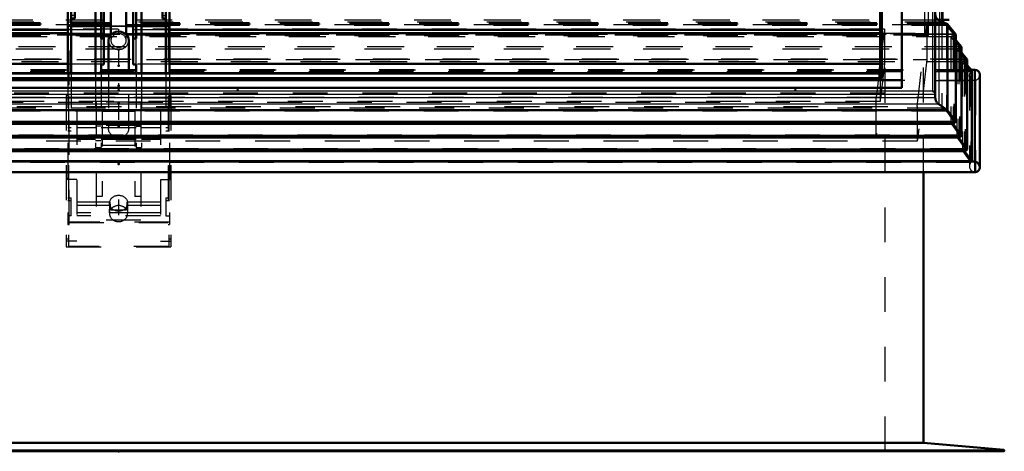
# Model space of a CAD drawing. Header units: millimetres. Extents: x 0 to 428, y 0 to 298.
# Tile 12 of 45: x 166 to 194, y 126 to 138. Entities that reach past the tile are written whole.
import ezdxf

# ---------------------------------------------------------------- set-up
doc = ezdxf.new("R2010")
doc.units = ezdxf.units.MM
doc.linetypes.add('Center', pattern=[1.5, 0.45, -0.5, 0.05, -0.5])
doc.linetypes.add('Dashed', pattern=[2, 1, -1])
for name, color, linetype, lineweight in [('am_0', 7, 'Continuous', 50), ('am_12', 3, 'Continuous', 25), ('am_3', 6, 'Dashed', 25), ('am_6', 2, 'Continuous', 35), ('am_7', 7, 'Center', 25), ('am_9', 7, 'Continuous', 50)]:
    doc.layers.add(name, color=color, linetype=linetype, lineweight=lineweight)

# ---------------------------------------------------------------- blocks, each defined once
blk = doc.blocks.new('37_FGS30012024025O3U_0_in_FDFneo120240C2325N1N4N_300Op0__1203')
at = {"layer": 'am_0'}
for p, q in [((192.29, 138.153), (192.614, 138.153)), ((192.339, 138.128), (192.339, 138.153)), ((192.434, 138.084), (192.434, 138.153))]:
    blk.add_line(p, q, dxfattribs=at)
at = {"layer": 'am_12'}
blk.add_line((192.398, 138.101), (192.398, 138.153), dxfattribs=at)
at = {"layer": 'am_3'}
for p, q in [((192.339, 138.153), (192.339, 158.314)), ((192.398, 138.153), (192.398, 158.389)), ((192.433, 138.011), (192.433, 158.41)), ((192.434, 138.153), (192.434, 158.413)), ((192.012, 137.709), (192.012, 157.739)), ((191.912, 137.748), (191.912, 157.235)), ((192.433, 138.011), (145.111, 138.011)), ((192.398, 138.053), (145.146, 138.053)), ((192.339, 138.08), (145.205, 138.08)), ((145.254, 138.153), (192.29, 138.153)), ((145.532, 138.077), (192.012, 138.077)), ((192.012, 138.077), (192.433, 138.011)), ((192.339, 138.08), (192.339, 138.128)), ((192.398, 138.053), (192.339, 138.08)), ((192.398, 138.053), (192.398, 138.101)), ((192.434, 138.013), (192.434, 138.084)), ((192.012, 137.709), (145.532, 137.709)), ((145.545, 137.697), (191.999, 137.697)), ((191.912, 137.748), (145.632, 137.748))]:
    blk.add_line(p, q, dxfattribs=at)
for points in [[(192.433, 138.011), (192.434, 138.012), (192.434, 138.013), (192.434, 138.014), (192.434, 138.015), (192.433, 138.016), (192.433, 138.017), (192.432, 138.019), (192.431, 138.02), (192.43, 138.022), (192.429, 138.024), (192.428, 138.025), (192.427, 138.027), (192.425, 138.029), (192.424, 138.031), (192.422, 138.033), (192.42, 138.035), (192.418, 138.037), (192.417, 138.039), (192.415, 138.041), (192.413, 138.042), (192.411, 138.044), (192.409, 138.046), (192.407, 138.047), (192.405, 138.048), (192.403, 138.05), (192.402, 138.051), (192.4, 138.052), (192.398, 138.053), (192.398, 138.053)], [(191.999, 137.697), (191.995, 137.697), (191.99, 137.698), (191.984, 137.7), (191.978, 137.703), (191.971, 137.706), (191.964, 137.71), (191.956, 137.715), (191.948, 137.72), (191.94, 137.726), (191.931, 137.732), (191.922, 137.739), (191.914, 137.747), (191.912, 137.748)], [(192.012, 137.709), (192.012, 137.705), (192.011, 137.702), (192.009, 137.7), (192.006, 137.698), (192.003, 137.697), (191.999, 137.697)]]:
    blk.add_lwpolyline(points, dxfattribs=at)
at = {"layer": 'am_6'}
for tag, p, flags in [('NB', (197.617, 159.232), 8), ('NN', (197.617, 158.732), 8), ('NT', (197.617, 158.232), 8), ('NBSYN', (197.617, 157.732), 8), ('LINA', (197.617, 157.232), 8), ('CATALOG', (197.617, 156.732), 8), ('IDNR', (197.617, 156.232), 8), ('PN', (197.617, 155.732), 8), ('LODLEVEL', (197.617, 155.232), 8), ('L', (197.617, 154.732), 8), ('W', (197.617, 154.232), 8), ('DP', (197.617, 153.732), 8), ('OP', (197.617, 153.232), 8), ('OC', (197.617, 152.732), 8), ('ExcludeFromBOM', (197.617, 151.732), 8), ('PSOL_0', (197.617, 151.232), 9), ('PSOL_1', (197.617, 150.732), 9), ('PSOL_2', (197.617, 150.232), 9)]:
    blk.add_attdef(tag, p, '', height=0.5, dxfattribs=dict(at, flags=flags))
blk = doc.blocks.new('38_Flat_Glass_Skylight_3001202402_2_0_in_FDFneo120240C2325N1N4N_300Op0__1203')
at = {"layer": 'am_0'}
for p, q in [((190.632, 138.679), (190.632, 136.618)), ((190.676, 138.684), (190.676, 136.474)), ((191.252, 138.605), (191.252, 136.195)), ((192.212, 135.911), (192.212, 138.403)), ((192.312, 138.141), (192.558, 138.025)), ((192.558, 138.025), (192.803, 137.733)), ((192.558, 138.025), (192.558, 135.561)), ((167.312, 137.864), (146.912, 137.864)), ((190.632, 137.864), (170.232, 137.864)), ((192.803, 137.733), (192.803, 135.218)), ((192.803, 137.57), (192.966, 137.374)), ((192.966, 137.374), (192.966, 134.825)), ((192.966, 137.21), (193.13, 137.015)), ((193.13, 137.015), (193.13, 134.431)), ((193.13, 136.851), (193.256, 136.7)), ((190.676, 136.613), (146.868, 136.613)), ((190.632, 136.618), (146.912, 136.618)), ((193.351, 136.71), (193.248, 136.71)), ((193.248, 136.71), (193.346, 136.71)), ((193.256, 136.7), (193.256, 134.09)), ((193.346, 136.71), (193.346, 134.081)), ((193.487, 133.915), (193.487, 136.573)), ((191.252, 136.414), (146.292, 136.414)), ((190.676, 136.474), (146.868, 136.474)), ((191.252, 136.195), (146.292, 136.195)), ((192.558, 135.561), (192.312, 135.729)), ((192.558, 135.561), (144.986, 135.561)), ((192.803, 135.218), (192.558, 135.561)), ((192.803, 135.218), (144.741, 135.218)), ((192.723, 135.166), (144.821, 135.166)), ((192.723, 135.166), (192.803, 135.218)), ((192.966, 134.825), (192.723, 135.166)), ((192.966, 134.825), (144.578, 134.825)), ((192.887, 134.773), (192.966, 134.825)), ((192.887, 134.773), (144.657, 134.773)), ((193.13, 134.431), (192.887, 134.773)), ((193.13, 134.431), (144.414, 134.431)), ((193.05, 134.379), (144.494, 134.379)), ((193.05, 134.379), (193.13, 134.431)), ((193.256, 134.09), (193.05, 134.379)), ((193.346, 134.081), (144.198, 134.081)), ((193.256, 134.09), (144.288, 134.09)), ((193.368, 133.78), (144.176, 133.78))]:
    blk.add_line(p, q, dxfattribs=at)
for points in [[(192.312, 138.141), (192.297, 138.149), (192.283, 138.158), (192.271, 138.168), (192.259, 138.18), (192.248, 138.193), (192.239, 138.206), (192.231, 138.221), (192.224, 138.236), (192.219, 138.252), (192.215, 138.269), (192.213, 138.286), (192.212, 138.303)], [(193.487, 136.573), (193.486, 136.587), (193.485, 136.599), (193.482, 136.612), (193.478, 136.624), (193.473, 136.636), (193.467, 136.647), (193.459, 136.657), (193.451, 136.667), (193.442, 136.676), (193.433, 136.684), (193.422, 136.691), (193.411, 136.696), (193.399, 136.701), (193.387, 136.705), (193.374, 136.708), (193.361, 136.709), (193.348, 136.71), (193.346, 136.71)], [(192.128, 136.104), (192.135, 136.102), (192.143, 136.101), (192.15, 136.098), (192.157, 136.095), (192.164, 136.092), (192.17, 136.088), (192.176, 136.083), (192.182, 136.078), (192.187, 136.073), (192.192, 136.067), (192.197, 136.061), (192.201, 136.054), (192.204, 136.047), (192.207, 136.04), (192.209, 136.033), (192.211, 136.026), (192.212, 136.019), (192.212, 136.011)], [(192.212, 135.911), (192.213, 135.894), (192.215, 135.876), (192.219, 135.859), (192.224, 135.842), (192.231, 135.825), (192.239, 135.809), (192.248, 135.793), (192.259, 135.778), (192.271, 135.764), (192.283, 135.751), (192.297, 135.739), (192.312, 135.729)], [(193.346, 134.081), (193.359, 134.078), (193.372, 134.074), (193.385, 134.069), (193.397, 134.063), (193.409, 134.056), (193.42, 134.047), (193.431, 134.038), (193.441, 134.029), (193.45, 134.018), (193.458, 134.007), (193.465, 133.995), (193.472, 133.983), (193.477, 133.97), (193.481, 133.957), (193.484, 133.944), (193.486, 133.931), (193.487, 133.918), (193.487, 133.915)], [(193.487, 133.915), (193.486, 133.902), (193.485, 133.889), (193.482, 133.877), (193.478, 133.865), (193.473, 133.853), (193.467, 133.842), (193.459, 133.832), (193.451, 133.822), (193.442, 133.813), (193.433, 133.805), (193.422, 133.798), (193.411, 133.792), (193.399, 133.788), (193.387, 133.784), (193.374, 133.781), (193.368, 133.78)]]:
    blk.add_lwpolyline(points, dxfattribs=at)
at = {"layer": 'am_12'}
for p, q in [((192.128, 138.478), (192.128, 136.104)), ((192.312, 138.141), (192.312, 135.729)), ((192.212, 136.011), (145.332, 136.011)), ((192.128, 136.104), (145.416, 136.104)), ((192.312, 135.729), (145.232, 135.729)), ((192.212, 135.911), (145.332, 135.911))]:
    blk.add_line(p, q, dxfattribs=at)
at = {"layer": 'am_3'}
for p, q in [((192.558, 138.025), (144.986, 138.025)), ((192.529, 137.989), (145.015, 137.989)), ((192.401, 138.049), (145.143, 138.049)), ((192.312, 138.141), (145.232, 138.141)), ((192.529, 137.989), (192.401, 138.049)), ((192.401, 138.049), (192.401, 135.618)), ((192.741, 137.735), (192.529, 137.989)), ((192.529, 137.989), (192.529, 135.531)), ((192.803, 137.733), (144.741, 137.733)), ((192.741, 137.735), (144.803, 137.735)), ((192.723, 137.665), (144.821, 137.665)), ((192.661, 137.666), (144.883, 137.666)), ((170.232, 137.864), (167.312, 137.864)), ((192.661, 137.666), (192.741, 137.735)), ((192.904, 137.376), (192.661, 137.666)), ((192.661, 137.666), (192.661, 135.181)), ((192.803, 137.733), (192.723, 137.665)), ((192.723, 137.665), (192.803, 137.57)), ((192.723, 137.665), (192.723, 135.166)), ((192.741, 137.735), (192.741, 135.233)), ((192.966, 137.374), (144.578, 137.374)), ((192.904, 137.376), (144.64, 137.376)), ((192.825, 137.307), (192.904, 137.376)), ((192.966, 137.374), (192.887, 137.305)), ((192.904, 137.376), (192.904, 134.839)), ((192.887, 137.305), (144.657, 137.305)), ((192.825, 137.307), (144.719, 137.307)), ((193.068, 137.016), (192.825, 137.307)), ((192.825, 137.307), (192.825, 134.787)), ((192.887, 137.305), (192.966, 137.21)), ((192.887, 137.305), (192.887, 134.773)), ((193.13, 137.015), (144.414, 137.015)), ((193.068, 137.016), (144.476, 137.016)), ((193.05, 136.946), (144.494, 136.946)), ((192.989, 136.948), (144.556, 136.948)), ((192.989, 136.948), (193.068, 137.016)), ((193.232, 136.656), (192.989, 136.948)), ((192.989, 136.948), (192.989, 134.394)), ((193.13, 137.015), (193.05, 136.946)), ((193.05, 136.946), (193.13, 136.851)), ((193.05, 136.946), (193.05, 134.379)), ((193.068, 137.016), (193.068, 134.446)), ((193.256, 136.7), (144.288, 136.7)), ((193.248, 136.71), (144.296, 136.71)), ((144.296, 136.71), (193.248, 136.71)), ((193.232, 136.656), (144.312, 136.656)), ((190.632, 136.618), (190.632, 135.802)), ((193.189, 136.546), (193.189, 133.95)), ((193.232, 136.656), (193.232, 134.051)), ((144.176, 136.413), (193.368, 136.413)), ((193.335, 136.41), (144.209, 136.41)), ((144.219, 136.41), (193.325, 136.41)), ((193.335, 136.41), (193.325, 136.41)), ((193.335, 136.41), (193.335, 133.784)), ((193.368, 136.413), (193.368, 133.78)), ((190.632, 135.802), (146.912, 135.802)), ((192.529, 135.531), (145.015, 135.531)), ((192.401, 135.618), (145.143, 135.618)), ((192.401, 135.618), (192.529, 135.531)), ((192.529, 135.531), (192.741, 135.233)), ((192.741, 135.233), (144.803, 135.233)), ((192.661, 135.181), (144.883, 135.181)), ((192.741, 135.233), (192.661, 135.181)), ((192.661, 135.181), (192.904, 134.839)), ((192.904, 134.839), (144.64, 134.839)), ((192.904, 134.839), (192.825, 134.787)), ((192.825, 134.787), (144.719, 134.787)), ((192.825, 134.787), (193.068, 134.446)), ((193.068, 134.446), (144.476, 134.446)), ((192.989, 134.394), (144.556, 134.394)), ((193.068, 134.446), (192.989, 134.394)), ((192.989, 134.394), (193.232, 134.051)), ((193.232, 134.051), (144.312, 134.051)), ((193.335, 133.784), (144.209, 133.784))]:
    blk.add_line(p, q, dxfattribs=at)
for points in [[(193.189, 136.546), (193.19, 136.559), (193.192, 136.572), (193.194, 136.585), (193.198, 136.598), (193.203, 136.611), (193.21, 136.624), (193.217, 136.635), (193.225, 136.647), (193.232, 136.656)], [(193.325, 136.41), (193.312, 136.41), (193.299, 136.412), (193.287, 136.415), (193.275, 136.419), (193.263, 136.424), (193.252, 136.43), (193.242, 136.437), (193.232, 136.445), (193.223, 136.454), (193.215, 136.464), (193.208, 136.475), (193.202, 136.486), (193.198, 136.497), (193.194, 136.51), (193.191, 136.522), (193.19, 136.535), (193.189, 136.546)], [(193.368, 136.413), (193.381, 136.418), (193.393, 136.424), (193.405, 136.431), (193.417, 136.439), (193.427, 136.447), (193.438, 136.457), (193.447, 136.467), (193.456, 136.478), (193.463, 136.49), (193.47, 136.502), (193.475, 136.514), (193.48, 136.527), (193.483, 136.54), (193.486, 136.554), (193.487, 136.567), (193.487, 136.573)], [(193.232, 134.051), (193.224, 134.042), (193.216, 134.032), (193.209, 134.022), (193.203, 134.011), (193.198, 133.999), (193.194, 133.987), (193.191, 133.974), (193.19, 133.961), (193.189, 133.95)], [(193.189, 133.95), (193.19, 133.937), (193.192, 133.923), (193.194, 133.91), (193.198, 133.897), (193.203, 133.885), (193.21, 133.872), (193.217, 133.86), (193.225, 133.849), (193.234, 133.838), (193.244, 133.828), (193.254, 133.819), (193.265, 133.811), (193.277, 133.804), (193.289, 133.797), (193.302, 133.792), (193.315, 133.788), (193.328, 133.785), (193.335, 133.784)]]:
    blk.add_lwpolyline(points, dxfattribs=at)
at = {"layer": 'am_6'}
for tag, p, flags in [('NB', (198.487, 138.684), 8), ('NN', (198.487, 138.184), 8), ('NT', (198.487, 137.684), 8), ('NBSYN', (198.487, 137.184), 8), ('LINA', (198.487, 136.684), 8), ('CATALOG', (198.487, 136.184), 8), ('IDNR', (198.487, 135.684), 8), ('PN', (198.487, 135.184), 8), ('LODLEVEL', (198.487, 134.684), 8), ('L', (198.487, 134.184), 8), ('W', (198.487, 133.684), 8), ('DP', (198.487, 133.184), 8), ('ExcludeFromBOM', (198.487, 132.184), 8), ('PSOL_0', (198.487, 131.684), 9), ('PSOL_1', (198.487, 131.184), 9)]:
    blk.add_attdef(tag, p, '', height=0.5, dxfattribs=dict(at, flags=flags))
blk = doc.blocks.new('39_FGS30012024025314U_0_in_FDFneo120240C2325N1N4N_300Op0__1203')
at = {"layer": 'am_0'}
for p, q in [((146.912, 136.884), (167.312, 136.884)), ((170.232, 136.884), (190.632, 136.884)), ((190.606, 136.618), (190.632, 136.838))]:
    blk.add_line(p, q, dxfattribs=at)
at = {"layer": 'am_3'}
for p, q in [((191.972, 138.01), (145.572, 138.01)), ((191.692, 135.664), (191.972, 138.01)), ((191.972, 138.01), (191.972, 137.01)), ((190.757, 137.884), (146.787, 137.884)), ((190.632, 136.838), (190.757, 137.884)), ((190.757, 137.884), (190.757, 136.884)), ((145.572, 137.01), (191.972, 137.01)), ((167.312, 136.884), (170.232, 136.884)), ((190.757, 136.884), (190.507, 134.79)), ((190.632, 136.884), (190.757, 136.884)), ((191.972, 137.01), (191.692, 134.664)), ((190.507, 135.79), (190.606, 136.618)), ((145.852, 135.664), (191.692, 135.664)), ((147.037, 135.79), (190.507, 135.79)), ((190.507, 135.79), (190.507, 134.79)), ((191.692, 135.664), (191.692, 134.664)), ((191.692, 134.664), (145.852, 134.664)), ((190.507, 134.79), (147.037, 134.79))]:
    blk.add_line(p, q, dxfattribs=at)
at = {"layer": 'am_6'}
for tag, p, flags in [('NB', (196.972, 138.01), 8), ('NN', (196.972, 137.51), 8), ('NT', (196.972, 137.01), 8), ('NBSYN', (196.972, 136.51), 8), ('LINA', (196.972, 136.01), 8), ('CATALOG', (196.972, 135.51), 8), ('IDNR', (196.972, 135.01), 8), ('PN', (196.972, 134.51), 8), ('LODLEVEL', (196.972, 134.01), 8), ('L', (196.972, 133.51), 8), ('W', (196.972, 133.01), 8), ('DP', (196.972, 132.51), 8), ('OP', (196.972, 132.01), 8), ('BA', (196.972, 131.51), 8), ('ExcludeFromBOM', (196.972, 130.51), 8), ('PSOL_0', (196.972, 130.01), 9), ('PSOL_1', (196.972, 129.51), 9), ('PSOL_2', (196.972, 129.01), 9)]:
    blk.add_attdef(tag, p, '', height=0.5, dxfattribs=dict(at, flags=flags))
blk = doc.blocks.new('40_FGS30012024025O310U_0_in_FDFneo120240C2325N1N4N_300Op0__1203')
at = {"layer": 'am_0'}
for p, q in [((167.412, 148.197), (166.902, 148.197)), ((167.512, 148.347), (167.412, 148.347)), ((167.412, 148.347), (167.412, 136.618)), ((167.512, 148.257), (167.412, 148.257)), ((167.512, 148.347), (167.512, 138.184)), ((170.032, 148.197), (167.512, 148.197)), ((170.132, 148.347), (170.032, 148.347)), ((170.032, 148.347), (170.032, 138.184)), ((170.032, 148.257), (170.132, 148.257)), ((170.132, 148.347), (170.132, 136.618)), ((170.622, 148.197), (170.132, 148.197)), ((170.622, 147.697), (170.622, 148.197)), ((166.902, 147.697), (167.412, 147.697)), ((167.512, 147.697), (170.032, 147.697)), ((170.132, 147.697), (170.622, 147.697)), ((167.997, 145.395), (167.997, 139.559)), ((168.112, 145.395), (167.997, 145.395)), ((168.112, 145.395), (168.112, 140.303)), ((169.432, 145.358), (169.547, 145.358)), ((169.432, 145.358), (169.432, 140.304)), ((169.547, 145.358), (169.547, 139.559)), ((167.997, 144.804), (167.512, 144.804)), ((169.432, 144.804), (168.112, 144.804)), ((170.032, 144.804), (169.547, 144.804)), ((167.512, 144.484), (167.997, 144.484)), ((168.112, 144.484), (169.432, 144.484)), ((169.547, 144.484), (170.032, 144.484)), ((167.512, 142.886), (167.412, 142.886)), ((170.032, 142.886), (170.132, 142.886)), ((168.352, 140.546), (168.272, 140.546)), ((168.272, 140.546), (168.272, 137.615)), ((168.352, 140.546), (168.352, 136.872)), ((169.192, 140.546), (169.272, 140.546)), ((169.192, 140.546), (169.192, 136.872)), ((169.272, 140.546), (169.272, 137.615)), ((168.272, 140.359), (168.112, 140.359)), ((169.432, 140.359), (169.272, 140.359)), ((168.559, 140.054), (168.352, 140.054)), ((168.552, 140.086), (168.552, 140.054)), ((168.552, 139.942), (168.552, 137.725)), ((169.192, 140.054), (168.985, 140.054)), ((168.992, 140.054), (168.992, 140.086)), ((168.992, 137.725), (168.992, 139.942)), ((168.112, 139.745), (168.112, 136.618)), ((168.352, 139.854), (168.552, 139.854)), ((168.992, 139.854), (169.192, 139.854)), ((169.432, 139.745), (169.432, 136.618)), ((167.997, 139.559), (168.112, 139.559)), ((169.432, 139.559), (169.547, 139.559)), ((167.312, 138.986), (167.312, 136.618)), ((167.412, 138.986), (167.312, 138.986)), ((167.412, 138.982), (167.312, 138.982)), ((170.132, 138.986), (170.232, 138.986)), ((170.132, 138.982), (170.232, 138.982)), ((170.232, 138.986), (170.232, 136.618)), ((167.412, 138.184), (167.512, 138.184)), ((170.032, 138.184), (170.132, 138.184)), ((168.112, 137.969), (167.412, 137.969)), ((167.412, 137.965), (168.112, 137.965)), ((168.552, 137.969), (168.352, 137.969)), ((168.352, 137.965), (168.552, 137.965)), ((169.192, 137.969), (168.992, 137.969)), ((168.992, 137.965), (169.192, 137.965)), ((170.132, 137.969), (169.432, 137.969)), ((169.432, 137.965), (170.132, 137.965)), ((168.352, 137.615), (168.272, 137.615)), ((168.482, 137.558), (168.482, 136.618)), ((169.062, 136.618), (169.062, 137.558)), ((169.192, 137.615), (169.272, 137.615)), ((168.272, 136.872), (168.272, 136.618)), ((168.352, 136.872), (168.272, 136.872)), ((169.192, 136.872), (169.272, 136.872)), ((169.272, 136.872), (169.272, 136.618))]:
    blk.add_line(p, q, dxfattribs=at)
for points in [[(168.559, 140.054), (168.56, 140.054), (168.562, 140.046), (168.561, 140.028), (168.557, 140.002), (168.554, 139.971), (168.552, 139.942)], [(168.992, 139.942), (168.992, 139.958), (168.989, 139.989), (168.984, 140.017), (168.982, 140.04), (168.983, 140.052), (168.985, 140.054)]]:
    blk.add_lwpolyline(points, dxfattribs=at)
for centre, major_axis, start_param, end_param in [((168.772, 140.086), (0.22, 0), 1.570796, 3.141593), ((168.772, 140.086), (0.22, 0), 0, 1.570796), ((168.772, 137.558), (0.29, 0), 0, 3.141593)]:
    blk.add_ellipse(centre, major_axis=major_axis, ratio=0.886659, start_param=start_param, end_param=end_param, dxfattribs=at)
at = {"layer": 'am_12'}
for p, q in [((168.112, 140.303), (167.997, 140.303)), ((169.432, 140.304), (169.547, 140.304)), ((168.272, 139.745), (168.112, 139.745)), ((169.272, 139.745), (169.432, 139.745)), ((167.512, 138.89), (167.412, 138.89)), ((170.032, 138.89), (170.132, 138.89))]:
    blk.add_line(p, q, dxfattribs=at)
at = {"layer": 'am_3'}
for p, q in [((166.902, 148.197), (166.882, 148.197)), ((166.882, 147.697), (166.882, 148.197)), ((166.882, 147.697), (166.902, 147.697)), ((167.512, 147.574), (167.412, 147.574)), ((170.032, 147.574), (170.132, 147.574)), ((168.112, 145.254), (167.997, 145.254)), ((169.432, 145.215), (169.547, 145.215)), ((168.112, 144.909), (167.997, 144.909)), ((169.432, 144.869), (169.547, 144.869)), ((167.512, 144.061), (167.412, 144.061)), ((170.032, 144.061), (170.132, 144.061)), ((167.512, 141.887), (167.412, 141.887)), ((170.032, 141.887), (170.132, 141.887)), ((168.112, 139.745), (168.112, 140.303)), ((168.272, 140.173), (168.112, 140.173)), ((169.272, 140.173), (169.432, 140.173)), ((169.432, 139.745), (169.432, 140.304)), ((168.552, 140.054), (168.552, 140.028)), ((168.992, 140.028), (168.992, 140.054)), ((168.112, 139.614), (167.997, 139.614)), ((168.352, 139.802), (168.272, 139.802)), ((168.552, 139.854), (168.596, 139.854)), ((168.951, 139.855), (168.954, 139.854)), ((168.955, 139.854), (168.992, 139.854)), ((169.192, 139.802), (169.272, 139.802)), ((169.432, 139.613), (169.547, 139.613)), ((167.512, 138.278), (167.412, 138.278)), ((170.032, 138.278), (170.132, 138.278)), ((167.412, 137.969), (167.312, 137.969)), ((167.352, 132.273), (167.352, 137.965)), ((167.352, 137.965), (167.412, 137.965)), ((168.352, 137.969), (168.112, 137.969)), ((168.112, 137.965), (168.352, 137.965)), ((168.992, 137.969), (168.552, 137.969)), ((168.552, 137.965), (168.992, 137.965)), ((169.432, 137.969), (169.192, 137.969)), ((169.192, 137.965), (169.432, 137.965)), ((170.232, 137.969), (170.132, 137.969)), ((170.132, 137.965), (170.192, 137.965)), ((170.192, 137.965), (170.192, 132.273)), ((167.312, 137.901), (167.352, 137.901)), ((168.552, 137.725), (168.552, 137.558)), ((168.992, 137.558), (168.992, 137.725)), ((170.192, 137.901), (170.232, 137.901)), ((168.272, 136.872), (168.272, 137.615)), ((169.272, 136.872), (169.272, 137.615)), ((167.312, 136.618), (167.312, 132.273)), ((167.412, 136.618), (167.412, 134.964)), ((168.112, 136.618), (168.112, 134.488)), ((168.272, 136.618), (168.272, 134.488)), ((168.482, 136.618), (168.482, 135.029)), ((169.062, 135.029), (169.062, 136.618)), ((169.272, 136.618), (169.272, 134.488)), ((169.432, 136.618), (169.432, 134.488)), ((170.132, 136.618), (170.132, 134.964)), ((170.232, 136.618), (170.232, 132.273)), ((167.272, 135.978), (167.272, 131.634)), ((167.332, 135.978), (167.272, 135.978)), ((167.332, 135.978), (167.332, 131.641)), ((170.212, 135.978), (170.212, 131.641)), ((170.272, 135.978), (170.212, 135.978)), ((170.272, 135.978), (170.272, 131.634)), ((167.272, 135.91), (170.272, 135.91)), ((170.212, 135.916), (167.332, 135.916)), ((168.132, 135.79), (168.132, 132.402)), ((169.412, 135.79), (168.132, 135.79)), ((169.412, 135.79), (169.412, 132.402)), ((167.312, 135.559), (167.272, 135.559)), ((167.352, 135.554), (167.312, 135.554)), ((167.572, 135.559), (167.352, 135.559)), ((167.572, 135.559), (167.572, 131.799)), ((168.302, 135.516), (168.302, 133.077)), ((169.242, 135.516), (168.302, 135.516)), ((169.242, 135.516), (169.242, 133.077)), ((169.972, 135.559), (169.972, 131.799)), ((169.972, 135.559), (170.192, 135.559)), ((170.232, 135.554), (170.192, 135.554)), ((170.232, 135.559), (170.272, 135.559)), ((168.272, 135.102), (168.112, 135.102)), ((169.412, 135.115), (168.132, 135.115)), ((169.272, 135.102), (169.432, 135.102)), ((167.412, 135.049), (167.312, 135.049)), ((167.312, 134.964), (167.412, 134.964)), ((168.112, 135.048), (167.572, 135.048)), ((169.272, 135.048), (168.272, 135.048)), ((169.972, 135.048), (169.432, 135.048)), ((170.232, 135.049), (170.132, 135.049)), ((170.132, 134.964), (170.232, 134.964)), ((167.572, 134.728), (168.112, 134.728)), ((168.272, 134.675), (168.112, 134.675)), ((168.272, 134.728), (169.272, 134.728)), ((169.242, 134.541), (168.302, 134.541)), ((169.272, 134.675), (169.432, 134.675)), ((169.432, 134.728), (169.972, 134.728)), ((168.112, 134.488), (168.272, 134.488)), ((169.272, 134.488), (169.432, 134.488)), ((169.242, 134.052), (168.302, 134.052)), ((167.572, 133.787), (167.272, 133.787)), ((167.332, 133.747), (167.272, 133.747)), ((169.972, 133.787), (170.272, 133.787)), ((170.272, 133.747), (170.212, 133.747)), ((167.332, 133.592), (167.272, 133.592)), ((167.312, 133.57), (167.272, 133.57)), ((167.312, 133.566), (167.352, 133.566)), ((167.572, 133.57), (167.352, 133.57)), ((169.972, 133.57), (170.192, 133.57)), ((170.192, 133.566), (170.232, 133.566)), ((170.272, 133.592), (170.212, 133.592)), ((170.232, 133.57), (170.272, 133.57)), ((167.312, 133.039), (167.412, 133.039)), ((167.412, 132.953), (167.312, 132.953)), ((167.412, 132.522), (167.412, 133.039)), ((168.524, 132.913), (167.572, 132.913)), ((168.514, 132.82), (167.572, 132.82)), ((168.302, 133.077), (168.132, 133.077)), ((168.513, 132.887), (168.513, 132.844)), ((168.514, 132.82), (168.513, 132.589)), ((169.972, 132.913), (169.02, 132.913)), ((169.972, 132.82), (169.03, 132.82)), ((169.03, 132.82), (169.031, 132.589)), ((169.031, 132.844), (169.031, 132.887)), ((169.412, 133.077), (169.242, 133.077)), ((170.132, 133.039), (170.232, 133.039)), ((170.132, 133.039), (170.132, 132.522)), ((170.232, 132.953), (170.132, 132.953)), ((169.972, 132.614), (167.572, 132.614)), ((168.514, 132.611), (168.513, 132.715)), ((169.03, 132.611), (168.514, 132.611)), ((168.546, 132.701), (168.998, 132.701)), ((169.031, 132.715), (169.03, 132.611)), ((167.412, 132.526), (167.312, 132.526)), ((167.412, 132.522), (167.312, 132.522)), ((170.232, 132.341), (167.312, 132.341)), ((167.312, 132.273), (167.352, 132.273)), ((167.352, 132.337), (170.192, 132.337)), ((169.972, 132.522), (167.572, 132.522)), ((169.412, 132.402), (168.132, 132.402)), ((170.132, 132.526), (170.232, 132.526)), ((170.132, 132.522), (170.232, 132.522)), ((170.192, 132.273), (170.232, 132.273)), ((167.332, 131.858), (167.272, 131.858)), ((167.572, 131.799), (167.272, 131.799)), ((169.972, 131.799), (170.272, 131.799)), ((170.272, 131.858), (170.212, 131.858)), ((167.272, 131.634), (170.272, 131.634)), ((170.212, 131.641), (167.332, 131.641))]:
    blk.add_line(p, q, dxfattribs=at)
for points in [[(168.552, 140.029), (168.553, 140.039), (168.556, 140.051), (168.559, 140.054)], [(168.593, 139.855), (168.598, 139.862), (168.597, 139.876), (168.591, 139.894), (168.581, 139.919), (168.568, 139.953), (168.557, 139.989), (168.552, 140.018), (168.552, 140.029)], [(168.552, 139.942), (168.552, 139.937), (168.555, 139.907), (168.562, 139.883), (168.573, 139.865), (168.586, 139.855), (168.593, 139.855)], [(168.992, 140.029), (168.992, 140.026), (168.989, 140), (168.982, 139.972), (168.972, 139.941), (168.959, 139.909), (168.948, 139.88), (168.946, 139.865), (168.949, 139.856), (168.951, 139.855)], [(168.954, 139.854), (168.963, 139.857), (168.976, 139.871), (168.987, 139.896), (168.992, 139.927), (168.992, 139.942)], [(168.985, 140.054), (168.986, 140.054), (168.99, 140.045), (168.992, 140.029)], [(168.513, 132.887), (168.514, 132.907), (168.517, 132.927), (168.522, 132.947), (168.529, 132.966), (168.537, 132.984), (168.548, 133.002), (168.56, 133.019), (168.574, 133.035), (168.589, 133.049), (168.606, 133.063), (168.624, 133.075), (168.643, 133.086), (168.663, 133.095), (168.684, 133.103), (168.705, 133.109), (168.727, 133.113), (168.749, 133.116), (168.772, 133.117), (168.795, 133.116), (168.817, 133.113), (168.839, 133.109), (168.861, 133.103), (168.881, 133.095), (168.901, 133.086), (168.92, 133.075), (168.938, 133.063), (168.955, 133.049), (168.97, 133.035), (168.984, 133.019), (168.996, 133.002), (169.007, 132.984), (169.015, 132.966), (169.022, 132.947), (169.027, 132.927), (169.03, 132.907), (169.031, 132.887)], [(168.513, 132.844), (168.514, 132.865), (168.517, 132.886), (168.522, 132.906), (168.524, 132.913)], [(168.772, 132.658), (168.749, 132.659), (168.727, 132.661), (168.705, 132.665), (168.684, 132.671), (168.663, 132.679), (168.643, 132.688), (168.624, 132.699), (168.606, 132.711), (168.589, 132.725), (168.574, 132.74), (168.56, 132.755), (168.548, 132.772), (168.537, 132.79), (168.529, 132.809), (168.522, 132.828), (168.517, 132.847), (168.514, 132.867), (168.513, 132.887)], [(168.514, 132.82), (168.513, 132.841), (168.513, 132.844)], [(168.524, 132.913), (168.531, 132.825), (168.541, 132.74), (168.546, 132.701)], [(169.031, 132.887), (169.03, 132.867), (169.027, 132.847), (169.022, 132.828), (169.015, 132.809), (169.007, 132.79), (168.996, 132.772), (168.984, 132.755), (168.97, 132.74), (168.955, 132.725), (168.938, 132.711), (168.92, 132.699), (168.901, 132.688), (168.881, 132.679), (168.861, 132.671), (168.839, 132.665), (168.817, 132.661), (168.795, 132.659), (168.772, 132.658)], [(168.998, 132.701), (169.008, 132.784), (169.017, 132.87), (169.02, 132.913)], [(169.02, 132.913), (169.025, 132.892), (169.029, 132.872), (169.031, 132.851), (169.031, 132.844)], [(169.031, 132.844), (169.03, 132.823), (169.03, 132.82)]]:
    blk.add_lwpolyline(points, dxfattribs=at)
for centre, major_axis, ratio, start_param, end_param in [((168.772, 140.086), (0.22, 0), 0.886659, 3.141593, 6.283185), ((168.772, 137.558), (0.22, 0), 0.886659, 1.570796, 6.283185), ((168.772, 137.558), (0.22, 0), 0.886659, 0, 1.570796), ((168.772, 137.558), (0.29, 0), 0.886659, 3.141593, 6.283185), ((168.772, 132.589), (0.259, 0), 0.890238, 0.507266, 2.634327), ((168.772, 132.589), (0.259, 0), 0.890238, 3.141593, 6.381134), ((168.772, 132.589), (0.259, 0), 0.890238, 3.043644, 3.141593)]:
    blk.add_ellipse(centre, major_axis=major_axis, ratio=ratio, start_param=start_param, end_param=end_param, dxfattribs=at)
blk.add_ellipse((168.772, 135.029), major_axis=(0.29, 0), ratio=0.886659, dxfattribs=at)
at = {"layer": 'am_7'}
for p, q in [((168.772, 140.378), (168.772, 134.726)), ((168.772, 132.992), (168.772, 132.528))]:
    blk.add_line(p, q, dxfattribs=at)
at = {"layer": 'am_6'}
for tag, p, flags in [('NB', (175.622, 148.347), 8), ('NN', (175.622, 147.847), 8), ('NT', (175.622, 147.347), 8), ('NBSYN', (175.622, 146.847), 8), ('LINA', (175.622, 146.347), 8), ('CATALOG', (175.622, 145.847), 8), ('IDNR', (175.622, 145.347), 8), ('PN', (175.622, 144.847), 8), ('LODLEVEL', (175.622, 144.347), 8), ('L', (175.622, 143.847), 8), ('W', (175.622, 143.347), 8), ('DP', (175.622, 142.847), 8), ('OP', (175.622, 142.347), 8), ('OC', (175.622, 141.847), 8), ('BA', (175.622, 141.347), 8), ('ExcludeFromBOM', (175.622, 140.347), 8), ('PSOL_0', (175.622, 139.847), 9), ('PSOL_1', (175.622, 139.347), 9), ('PSOL_2', (175.622, 138.847), 9), ('PSOL_3', (175.622, 138.347), 9)]:
    blk.add_attdef(tag, p, '', height=0.5, dxfattribs=dict(at, flags=flags))
blk = doc.blocks.new('41_FGS30012024025301U_0_in_FDFneo120240C2325N1N4N_300Op0__1203')
at = {"layer": 'am_0'}
for p, q in [((146.912, 137.768), (167.312, 137.768)), ((170.232, 137.768), (190.632, 137.768)), ((191.873, 126.009), (191.873, 133.78)), ((143.372, 125.768), (194.172, 125.768)), ((145.671, 126.009), (191.873, 126.009)), ((194.174, 125.808), (191.873, 126.009))]:
    blk.add_line(p, q, dxfattribs=at)
blk.add_lwpolyline([(194.174, 125.808), (194.176, 125.808), (194.177, 125.807), (194.179, 125.807), (194.181, 125.806), (194.182, 125.805), (194.184, 125.804), (194.185, 125.803), (194.186, 125.802), (194.187, 125.801), (194.188, 125.799), (194.189, 125.798), (194.19, 125.796), (194.191, 125.795), (194.191, 125.793), (194.192, 125.791), (194.192, 125.79), (194.192, 125.788), (194.192, 125.786), (194.192, 125.785), (194.191, 125.783), (194.191, 125.781), (194.19, 125.78), (194.189, 125.778), (194.188, 125.777), (194.187, 125.775), (194.186, 125.774), (194.185, 125.773), (194.184, 125.772), (194.182, 125.771), (194.181, 125.77), (194.179, 125.769), (194.177, 125.769), (194.176, 125.768), (194.174, 125.768), (194.172, 125.768)], dxfattribs=at)
at = {"layer": 'am_12'}
blk.add_line((143.37, 125.808), (194.174, 125.808), dxfattribs=at)
at = {"layer": 'am_3'}
for p, q in [((167.312, 137.768), (170.232, 137.768)), ((190.632, 137.768), (191.873, 137.768)), ((190.772, 125.768), (190.772, 137.768)), ((191.873, 133.78), (191.873, 137.768)), ((145.671, 135.928), (191.873, 135.928)), ((190.772, 136.043), (146.772, 136.043))]:
    blk.add_line(p, q, dxfattribs=at)
at = {"layer": 'am_6'}
for tag, p, flags in [('NB', (199.192, 137.768), 8), ('NN', (199.192, 137.268), 8), ('NT', (199.192, 136.768), 8), ('NBSYN', (199.192, 136.268), 8), ('LINA', (199.192, 135.768), 8), ('CATALOG', (199.192, 135.268), 8), ('IDNR', (199.192, 134.768), 8), ('PN', (199.192, 134.268), 8), ('LODLEVEL', (199.192, 133.768), 8), ('L', (199.192, 133.268), 8), ('W', (199.192, 132.768), 8), ('DP', (199.192, 132.268), 8), ('OP', (199.192, 131.768), 8), ('BA', (199.192, 131.268), 8), ('RT', (199.192, 130.768), 8), ('ExcludeFromBOM', (199.192, 129.768), 8), ('PSOL_0', (199.192, 129.268), 9), ('PSOL_1', (199.192, 128.768), 9), ('PSOL_2', (199.192, 128.268), 9)]:
    blk.add_attdef(tag, p, '', height=0.5, dxfattribs=dict(at, flags=flags))

msp = doc.modelspace()

# ---------------------------------------------------------------- linework, layer by layer
at = {"layer": 'am_9'}
for p in [(168.772, 137.291), (168.772, 136.833), (168.772, 136.833), (168.772, 136.833), (168.772, 136.263), (168.772, 136.122), (172.192, 136.122), (188.192, 136.122), (168.772, 135.768), (168.772, 135.097), (168.772, 134.01), (168.772, 134.01), (168.772, 125.768), (168.772, 125.768), (168.772, 125.768), (168.772, 125.768), (168.772, 125.768)]:
    msp.add_point(p, dxfattribs=at)

# ---------------------------------------------------------------- block references
for name in ['37_FGS30012024025O3U_0_in_FDFneo120240C2325N1N4N_300Op0__1203', '40_FGS30012024025O310U_0_in_FDFneo120240C2325N1N4N_300Op0__1203', '38_Flat_Glass_Skylight_3001202402_2_0_in_FDFneo120240C2325N1N4N_300Op0__1203', '39_FGS30012024025314U_0_in_FDFneo120240C2325N1N4N_300Op0__1203', '41_FGS30012024025301U_0_in_FDFneo120240C2325N1N4N_300Op0__1203']:
    msp.add_blockref(name, (0, 0))

doc.saveas('drawing.dxf')
